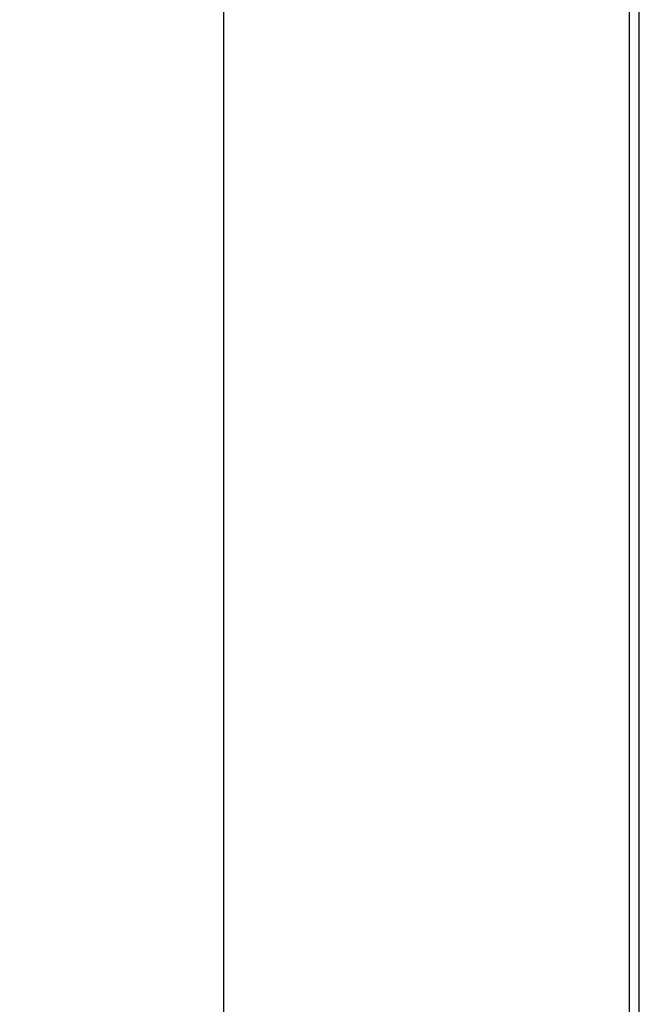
# Model space of a CAD drawing. Header units: millimetres. Extents: x 674 to 3111, y -226 to 595.
# Tile 28 of 46: x 2309 to 2327, y 302 to 331. Entities that reach past the tile are written whole.
import ezdxf

# ---------------------------------------------------------------- set-up
doc = ezdxf.new("R2010")
doc.units = ezdxf.units.MM
doc.header["$LTSCALE"] = 30.734
doc.header["$PDMODE"] = 3
doc.header["$PDSIZE"] = 2
doc.layers.get('0').update_dxf_attribs({"linetype": 'CONTINUOUS'})
doc.layers.get('Defpoints').update_dxf_attribs({"linetype": 'CONTINUOUS'})
doc.styles.get("Standard").update_dxf_attribs({"font": 'txt', "width": 0.707})
doc.dimstyles.get("Standard").update_dxf_attribs({"dimtxt": 3.5, "dimasz": 4, "dimexe": 2, "dimexo": 0, "dimtad": 1, "dimdsep": 46, "dimtxsty": 'Standard', "dimcen": 0.09, "dimclrt": 5, "dimadec": 0, "dimazin": 0, "dimtol": 1, "dimtp": 0.01, "dimtm": 0.01, "dimtfac": 1, "dimtofl": 0, "dimtmove": 0, "dimatfit": 3, "dimfxl": 0, "dimtolj": 1, "dimarcsym": 0})

# ---------------------------------------------------------------- blocks, each defined once
blk = doc.blocks.new('*D53')
at = {"color": 0, "lineweight": -2}
for p, q in [((2327.185, 362.654), (2312.745, 362.654)), ((2314.745, 358.654), (2314.745, 281.686)), ((2314.745, 196.654), (2314.745, 274.436)), ((2327.185, 192.654), (2312.745, 192.654))]:
    blk.add_line(p, q, dxfattribs=at)
at = {"color": 0}
for points in [[(2314.078, 358.654), (2315.411, 358.654), (2314.745, 362.654)], [(2314.078, 196.654), (2315.411, 196.654), (2314.745, 192.654)]]:
    blk.add_solid(points, dxfattribs=at)
at = {"layer": 'Defpoints', "color": 0}
for p in [(2314.745, 362.654), (2327.185, 362.654), (2327.185, 192.654)]:
    blk.add_point(p, dxfattribs=at)
at = {"color": 0, "insert": (2314.745, 278.061), "char_height": 3.5, "attachment_point": 5}
blk.add_mtext('\\A1;{\\H1.7143x;170}', dxfattribs=at)

msp = doc.modelspace()

# ---------------------------------------------------------------- linework, layer by layer
at = {"color": 7, "linetype": 'Continuous'}
for p, q in [((2327.185, 188.854), (2327.185, 362.654)), ((2326.885, 362.354), (2326.885, 192.954))]:
    msp.add_line(p, q, dxfattribs=at)

# ---------------------------------------------------------------- dimensions: what is measured, and where the dimension line sits
at = {"color": 2}
dim = msp.add_linear_dim(base=(2314.745, 362.654), p1=(2327.185, 192.654), p2=(2327.185, 362.654), angle=90, text='{\\H1.7143x;<>}', dimstyle='Standard', override={"dimtad": 0, "dimtih": 1, "dimtoh": 1, "dimdec": 0, "dimzin": 0, "dimcen": 5.0292, "dimclrt": 0, "dimtol": 0, "dimtdec": 4, "dimtzin": 0}, dxfattribs=at)
dim.commit()
dim.dimension.update_dxf_attribs({"geometry": '*D53', "text_midpoint": (2314.745, 278.061), "dimtype": 160})

doc.saveas('drawing.dxf')
